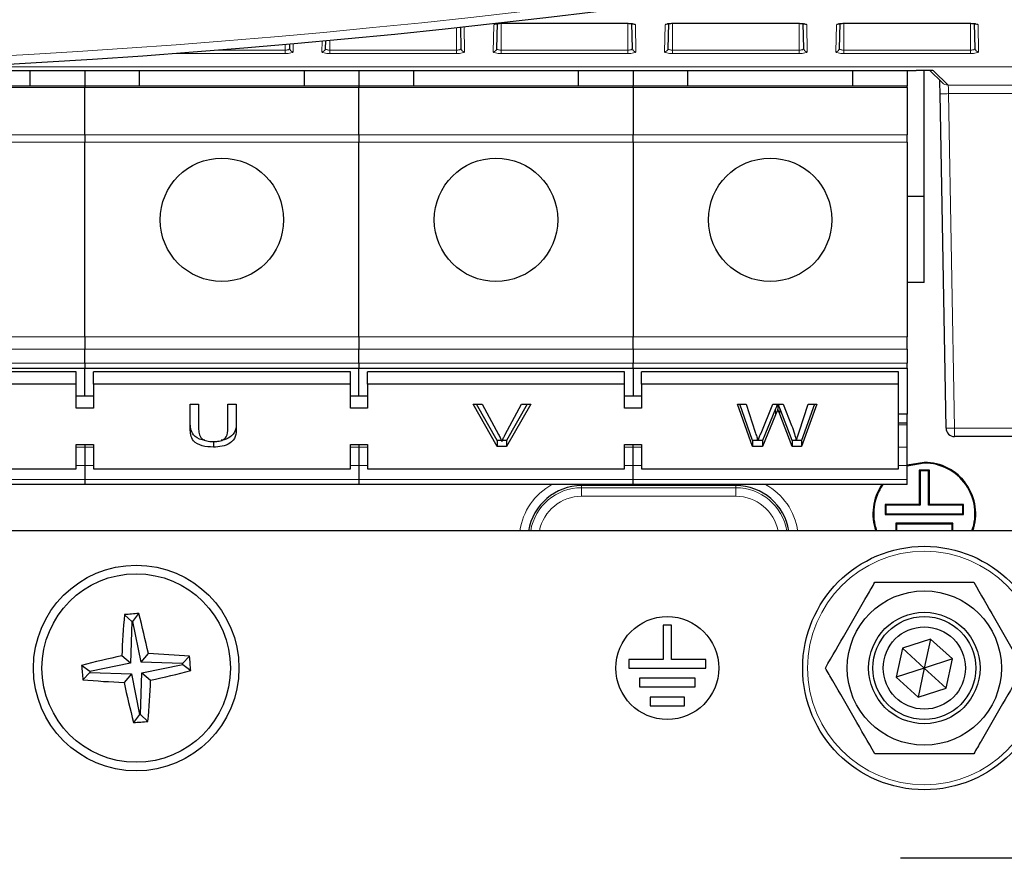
# Paper-space layout 'Blatt3' of a CAD drawing. Header units: millimetres. Extents: x 5 to 418, y 2 to 292.
# Tile 11 of 56: x 101 to 121, y 118 to 134. Entities that reach past the tile are written whole.
import ezdxf

# ---------------------------------------------------------------- set-up
doc = ezdxf.new("R2010")
doc.units = ezdxf.units.MM
doc.layers.add('SLD-0', color=7, linetype='Continuous')
doc.styles.add('SLDTEXTSTYLE0', font='TXT', dxfattribs={"width": 0.605})
doc.dimstyles.new('SLDDIMSTYLE0', dxfattribs={"dimtxt": 3.5, "dimasz": 3.302, "dimexe": 0, "dimexo": 0.0625, "dimgap": 0.875, "dimtad": 1, "dimlfac": 3, "dimrnd": 1e-09, "dimzin": 12, "dimdsep": 46, "dimtxsty": 'SLDTEXTSTYLE0', "dimsah": 1, "dimcen": 0.09, "dimadec": 0, "dimazin": 3, "dimtfac": 1, "dimtofl": 0, "dimtmove": 0, "dimatfit": 3, "dimfxl": 1, "dimfrac": 2, "dimtolj": 1, "dimtzin": 12, "dimarcsym": 0})

# ---------------------------------------------------------------- blocks, each defined once
blk = doc.blocks.new('_D_11')
at = {"layer": 'SLD-0', "color": 7}
for p, q in [((115.411, 243.206), (149.244, 243.206)), ((148.244, 243.206), (148.244, 84.039)), ((121.077, 84.039), (149.244, 84.039))]:
    blk.add_line(p, q, dxfattribs=at)
for centre, start, end in [((145.558, 164.266), 63.4349, 116.5651), ((145.558, 162.978), 243.4349, 296.5651)]:
    blk.add_arc(centre, 6.006, start, end, dxfattribs=at)
for points in [[(148.244, 243.206), (147.736, 239.904), (148.752, 239.904)], [(148.244, 84.039), (148.752, 87.341), (147.736, 87.341)]]:
    blk.add_solid(points, dxfattribs=at)
at = {"layer": 'SLD-0', "color": 7, "insert": (143.732, 157.607), "char_height": 3.5, "attachment_point": 1, "rotation": 90, "style": 'SLDTEXTSTYLE0'}
blk.add_mtext('477,5', dxfattribs=at)

psp = doc.layouts.new('Blatt3')

# ---------------------------------------------------------------- linework, layer by layer
at = {"color": 7, "linetype": 'Continuous', "lineweight": 25}
for p, q in [((110.765, 133.9041), (110.7565, 133.4204)), ((110.844, 133.9099), (113.3107, 133.9099)), ((113.3982, 133.4204), (113.3898, 133.904)), ((114.0983, 133.9041), (114.0899, 133.4204)), ((114.1774, 133.9099), (116.644, 133.9099)), ((116.7316, 133.4204), (116.7231, 133.904)), ((117.4316, 133.9041), (117.4232, 133.4204)), ((117.5107, 133.9099), (119.9774, 133.9099)), ((119.9774, 133.9099), (119.9774, 133.9113)), ((120.0649, 133.4204), (120.0565, 133.904)), ((110.0649, 133.4204), (110.0577, 133.8347)), ((107.4258, 133.5702), (107.4232, 133.4204)), ((106.7316, 133.4204), (106.73, 133.5073)), ((98.7263, 132.9946), (118.9203, 132.9946)), ((101.6774, 132.9946), (101.6774, 132.689)), ((102.744, 132.9946), (102.744, 132.689)), ((103.8107, 132.689), (103.8107, 132.9946)), ((107.0107, 132.9946), (107.0107, 132.689)), ((108.0774, 132.9946), (108.0774, 132.689)), ((109.144, 132.689), (109.144, 132.9946)), ((112.344, 132.9946), (112.344, 132.689)), ((113.4107, 132.9946), (113.4107, 132.689)), ((114.4774, 132.689), (114.4774, 132.9946)), ((117.6774, 132.9946), (117.6774, 132.689)), ((118.744, 132.9946), (118.744, 132.689)), ((119.0774, 130.539), (119.0774, 132.994)), ((119.182, 132.9924), (119.4224, 132.7563)), ((119.2289, 132.9908), (119.231, 132.9907)), ((102.744, 132.689), (97.4107, 132.689)), ((108.0774, 132.689), (102.744, 132.689)), ((102.744, 132.689), (102.744, 132.661)), ((102.744, 131.7385), (102.744, 132.661)), ((113.4107, 132.689), (108.0774, 132.689)), ((108.0774, 132.689), (108.0774, 132.661)), ((108.0774, 131.7385), (108.0774, 132.661)), ((113.4107, 132.661), (113.4107, 132.689)), ((118.744, 132.689), (113.4107, 132.689)), ((113.4107, 132.661), (113.4107, 131.7385)), ((118.744, 132.661), (118.744, 132.689)), ((118.744, 132.661), (118.744, 131.7385)), ((119.4997, 126.036), (119.3842, 132.5389)), ((102.744, 131.7385), (102.744, 131.5998)), ((108.0774, 131.7385), (108.0774, 131.5998)), ((113.4107, 131.5998), (113.4107, 131.7385)), ((118.744, 131.5998), (118.744, 131.7385)), ((102.744, 127.8104), (102.744, 131.5998)), ((108.0774, 127.8104), (108.0774, 131.5998)), ((113.4107, 131.5998), (113.4107, 127.8104)), ((118.744, 131.5998), (118.744, 127.8104)), ((119.0774, 130.539), (118.744, 130.539)), ((119.0774, 128.8723), (119.0774, 130.539)), ((119.0774, 128.8723), (118.744, 128.8723)), ((102.744, 127.8104), (102.744, 127.5747)), ((108.0774, 127.8104), (108.0774, 127.5747)), ((113.4107, 127.5747), (113.4107, 127.8104)), ((118.744, 127.5747), (118.744, 127.8104)), ((102.744, 127.2986), (102.744, 127.5747)), ((108.0774, 127.2986), (108.0774, 127.5747)), ((113.4107, 127.5747), (113.4107, 127.2986)), ((118.744, 127.5747), (118.744, 127.2986)), ((97.4107, 127.2009), (102.744, 127.2009)), ((102.744, 127.2986), (102.744, 127.2009)), ((102.744, 127.2009), (108.0774, 127.2009)), ((102.744, 126.6592), (102.744, 127.2009)), ((108.0774, 127.2986), (108.0774, 127.2009)), ((108.0774, 127.2009), (113.4107, 127.2009)), ((108.0774, 126.6592), (108.0774, 127.2009)), ((113.4107, 127.2009), (113.4107, 127.2986)), ((113.4107, 127.2009), (118.744, 127.2009)), ((113.4107, 127.2009), (113.4107, 126.6592)), ((118.744, 127.2009), (118.744, 127.2986)), ((118.744, 127.2009), (118.744, 126.3086)), ((102.5774, 127.1306), (97.5774, 127.1306)), ((102.5774, 126.8949), (102.5774, 127.1306)), ((102.9107, 126.8949), (102.9107, 127.1306)), ((107.9107, 127.1306), (102.9107, 127.1306)), ((107.9107, 126.8949), (107.9107, 127.1306)), ((108.244, 126.8949), (108.244, 127.1306)), ((113.244, 127.1306), (108.244, 127.1306)), ((113.244, 126.8949), (113.244, 127.1306)), ((113.5774, 126.8949), (113.5774, 127.1306)), ((118.5774, 127.1306), (113.5774, 127.1306)), ((118.5774, 126.8949), (118.5774, 127.1306)), ((102.5774, 126.8949), (97.5774, 126.8949)), ((102.5774, 126.4235), (102.5774, 126.8949)), ((102.9107, 126.8949), (102.9107, 126.4235)), ((107.9107, 126.8949), (102.9107, 126.8949)), ((107.9107, 126.4235), (107.9107, 126.8949)), ((108.244, 126.8949), (108.244, 126.4235)), ((113.244, 126.8949), (108.244, 126.8949)), ((113.244, 126.4235), (113.244, 126.8949)), ((113.5774, 126.8949), (113.5774, 126.4235)), ((118.5774, 126.8949), (113.5774, 126.8949)), ((118.5774, 125.245), (118.5774, 126.8949)), ((102.9107, 126.6592), (102.5774, 126.6592)), ((108.244, 126.6592), (107.9107, 126.6592)), ((113.5774, 126.6592), (113.244, 126.6592)), ((104.7941, 126.5041), (104.9587, 126.5041)), ((104.7941, 126.0295), (104.7941, 126.5041)), ((104.9587, 126.5041), (104.9587, 126.035)), ((105.527, 126.5041), (105.6916, 126.5041)), ((105.527, 126.035), (105.527, 126.5041)), ((105.6916, 126.5041), (105.6916, 126.0295)), ((110.2996, 126.5041), (110.4779, 126.5041)), ((110.77, 125.6792), (110.2996, 126.5041)), ((110.77, 125.797), (110.3668, 126.5041)), ((110.4779, 126.5041), (110.7953, 125.9129)), ((110.9226, 125.9129), (111.2407, 126.5041)), ((111.419, 126.5041), (110.9483, 125.6792)), ((111.3518, 126.5041), (110.9483, 125.797)), ((111.2407, 126.5041), (111.419, 126.5041)), ((115.4437, 126.5041), (115.6136, 126.5041)), ((115.7375, 125.6792), (115.4437, 126.5041)), ((115.7375, 125.797), (115.4857, 126.5041)), ((115.6136, 126.5041), (115.7868, 125.9616)), ((115.9001, 125.9411), (116.1306, 126.5041)), ((116.1306, 126.5041), (116.3285, 126.5041)), ((116.229, 126.5041), (116.229, 126.4045)), ((116.3285, 126.5041), (116.4952, 126.0908)), ((116.6422, 125.9648), (116.8144, 126.5041)), ((116.9843, 126.5041), (116.6903, 125.6792)), ((116.9423, 126.5041), (116.6903, 125.797)), ((116.8144, 126.5041), (116.9843, 126.5041)), ((102.9107, 126.4235), (102.5774, 126.4235)), ((108.244, 126.4235), (107.9107, 126.4235)), ((113.5774, 126.4235), (113.244, 126.4235)), ((116.1848, 126.4143), (115.9322, 125.797)), ((116.1848, 126.2964), (115.9322, 125.6792)), ((116.5094, 125.797), (116.2657, 126.4275)), ((116.5094, 125.6792), (116.2657, 126.3096)), ((118.744, 126.3086), (118.5774, 126.3086)), ((118.744, 126.1361), (118.744, 126.3086)), ((118.744, 126.1361), (118.5774, 126.1361)), ((118.744, 126.0999), (118.744, 126.1361)), ((118.744, 125.6694), (118.744, 126.0999)), ((122.4189, 125.8723), (119.6663, 125.8723)), ((102.5774, 125.7164), (102.9107, 125.7164)), ((102.5774, 125.245), (102.5774, 125.7164)), ((102.744, 125.7164), (102.744, 125.6694)), ((102.744, 125.6694), (102.744, 125.3128)), ((102.9107, 125.7164), (102.9107, 125.245)), ((105.2457, 125.7865), (105.2457, 125.6686)), ((107.9107, 125.7164), (108.244, 125.7164)), ((107.9107, 125.245), (107.9107, 125.7164)), ((108.0774, 125.7164), (108.0774, 125.6694)), ((108.0774, 125.6694), (108.0774, 125.3128)), ((108.244, 125.7164), (108.244, 125.245)), ((110.77, 125.797), (110.77, 125.6792)), ((110.8516, 125.797), (110.77, 125.797)), ((110.9483, 125.6792), (110.77, 125.6792)), ((110.9483, 125.797), (110.8671, 125.797)), ((110.9483, 125.797), (110.9483, 125.6792)), ((113.244, 125.7164), (113.5774, 125.7164)), ((113.244, 125.245), (113.244, 125.7164)), ((113.4107, 125.6694), (113.4107, 125.7164)), ((113.4107, 125.3128), (113.4107, 125.6694)), ((113.5774, 125.7164), (113.5774, 125.245)), ((115.7375, 125.797), (115.7375, 125.6792)), ((115.8393, 125.797), (115.7375, 125.797)), ((115.9322, 125.6792), (115.7375, 125.6792)), ((115.9322, 125.797), (115.8411, 125.797)), ((115.9322, 125.797), (115.9322, 125.6792)), ((116.5872, 125.797), (116.5094, 125.797)), ((116.5094, 125.797), (116.5094, 125.6792)), ((116.6903, 125.6792), (116.5094, 125.6792)), ((116.6903, 125.797), (116.5887, 125.797)), ((116.6903, 125.797), (116.6903, 125.6792)), ((118.744, 125.3128), (118.744, 125.6694)), ((102.744, 125.3128), (102.744, 125.0366)), ((108.0774, 125.3128), (108.0774, 125.0366)), ((113.4107, 125.0366), (113.4107, 125.3128)), ((119.0774, 125.3723), (118.744, 125.3151)), ((119.0774, 125.3577), (118.744, 125.2997)), ((118.744, 125.0366), (118.744, 125.3128)), ((97.5774, 125.245), (102.5774, 125.245)), ((102.9107, 125.245), (107.9107, 125.245)), ((108.244, 125.245), (113.244, 125.245)), ((113.5774, 125.245), (118.5774, 125.245)), ((118.9795, 125.2202), (118.9795, 124.5536)), ((118.9795, 125.2202), (118.994, 125.2057)), ((119.1753, 125.2202), (118.9795, 125.2202)), ((118.994, 125.2057), (118.994, 124.539)), ((119.1607, 125.2057), (118.994, 125.2057)), ((119.1753, 125.2202), (119.1607, 125.2057)), ((119.1607, 124.539), (119.1607, 125.2057)), ((119.1753, 124.5536), (119.1753, 125.2202)), ((102.744, 124.939), (97.4107, 124.939)), ((102.744, 125.0366), (102.744, 124.939)), ((108.0774, 124.939), (102.744, 124.939)), ((108.0774, 125.0366), (108.0774, 124.939)), ((113.4107, 124.939), (108.0774, 124.939)), ((113.4107, 124.939), (113.4107, 125.0366)), ((118.744, 124.939), (113.4107, 124.939)), ((118.744, 124.939), (118.744, 125.0366)), ((118.3128, 124.5536), (118.3128, 124.3577)), ((118.3128, 124.5536), (118.3274, 124.539)), ((118.9795, 124.5536), (118.3128, 124.5536)), ((118.3274, 124.539), (118.3274, 124.3723)), ((118.994, 124.539), (118.3274, 124.539)), ((118.9795, 124.5536), (118.994, 124.539)), ((119.1753, 124.5536), (119.1607, 124.539)), ((119.8274, 124.539), (119.1607, 124.539)), ((119.842, 124.5536), (119.1753, 124.5536)), ((119.842, 124.5536), (119.8274, 124.539)), ((119.8274, 124.3723), (119.8274, 124.539)), ((119.842, 124.3577), (119.842, 124.5536)), ((118.3128, 124.3577), (118.3274, 124.3723)), ((118.3128, 124.3577), (119.842, 124.3577)), ((118.3274, 124.3723), (119.8274, 124.3723)), ((119.842, 124.3577), (119.8274, 124.3723)), ((118.5211, 124.1869), (118.5211, 124.039)), ((118.5211, 124.1869), (118.5357, 124.1723)), ((119.6336, 124.1869), (118.5211, 124.1869)), ((118.5357, 124.1723), (118.5357, 124.039)), ((119.619, 124.1723), (118.5357, 124.1723)), ((119.6336, 124.1869), (119.619, 124.1723)), ((119.619, 124.039), (119.619, 124.1723)), ((119.6336, 124.039), (119.6336, 124.1869)), ((121.0774, 124.039), (63.0774, 124.039)), ((103.6575, 122.2753), (103.5152, 122.4101)), ((103.6769, 122.2769), (103.7944, 122.4339)), ((103.6575, 122.2753), (103.6323, 121.4666)), ((103.6769, 122.2769), (103.6575, 122.2753)), ((103.8383, 121.4841), (103.6769, 122.2769)), ((113.994, 122.2057), (113.994, 121.539)), ((114.1607, 122.2057), (113.994, 122.2057)), ((114.1607, 121.539), (114.1607, 122.2057)), ((119.2, 121.9365), (118.6501, 121.7606)), ((119.2, 121.9365), (119.0774, 121.3723)), ((119.6273, 121.5482), (119.2, 121.9365)), ((103.8383, 121.4841), (103.9804, 121.6526)), ((118.6501, 121.7606), (118.5275, 121.1964)), ((119.0774, 121.3723), (118.6501, 121.7606)), ((103.6323, 121.4666), (102.8395, 121.3051)), ((103.6323, 121.4666), (103.4638, 121.6087)), ((104.647, 121.4588), (103.8383, 121.4841)), ((104.647, 121.4588), (104.7818, 121.6012)), ((104.6486, 121.4395), (104.647, 121.4588)), ((113.3274, 121.539), (113.3274, 121.3723)), ((113.994, 121.539), (113.3274, 121.539)), ((114.8274, 121.539), (114.1607, 121.539)), ((114.8274, 121.3723), (114.8274, 121.539)), ((119.6273, 121.5482), (119.0774, 121.3723)), ((119.5047, 120.984), (119.6273, 121.5482)), ((102.8395, 121.3051), (102.6825, 121.4226)), ((102.8411, 121.2858), (102.7062, 121.1435)), ((102.8395, 121.3051), (102.8411, 121.2858)), ((102.8411, 121.2858), (103.6498, 121.2606)), ((103.6498, 121.2606), (103.5077, 121.0921)), ((103.6498, 121.2606), (103.8112, 120.4678)), ((103.8306, 120.4694), (103.8558, 121.2781)), ((103.8558, 121.2781), (104.6486, 121.4395)), ((103.8558, 121.2781), (104.0243, 121.136)), ((104.6486, 121.4395), (104.8056, 121.322)), ((113.3274, 121.3723), (114.8274, 121.3723)), ((119.0774, 121.3723), (118.5275, 121.1964)), ((119.0774, 121.3723), (118.9547, 120.8081)), ((119.5047, 120.984), (119.0774, 121.3723)), ((114.619, 121.1723), (113.5357, 121.1723)), ((113.5357, 121.1723), (113.5357, 121.0057)), ((114.619, 121.0057), (114.619, 121.1723)), ((118.5275, 121.1964), (118.9547, 120.8081)), ((113.5357, 121.0057), (114.619, 121.0057)), ((118.9547, 120.8081), (119.5047, 120.984)), ((114.4107, 120.8057), (113.744, 120.8057)), ((113.744, 120.8057), (113.744, 120.639)), ((114.4107, 120.639), (114.4107, 120.8057)), ((113.744, 120.639), (114.4107, 120.639)), ((103.8112, 120.4678), (103.6937, 120.3108)), ((103.8112, 120.4678), (103.8306, 120.4694)), ((103.8306, 120.4694), (103.9729, 120.3345)), ((121.744, 117.6723), (118.6107, 117.6723))]:
    psp.add_line(p, q, dxfattribs=at)
at = {"color": 7, "linetype": 'Continuous', "lineweight": 18}
for p, q in [((110.844, 133.9113), (113.3107, 133.9113)), ((110.844, 133.9099), (110.844, 133.9113)), ((110.844, 133.9099), (110.844, 133.3875)), ((113.3107, 133.9099), (113.3107, 133.9113)), ((113.3107, 133.9099), (113.3107, 133.3875)), ((114.1774, 133.9113), (116.644, 133.9113)), ((114.1774, 133.9099), (114.1774, 133.9113)), ((114.1774, 133.9099), (114.1774, 133.3875)), ((116.644, 133.9099), (116.644, 133.9113)), ((116.644, 133.9099), (116.644, 133.3875)), ((117.5107, 133.9113), (119.9774, 133.9113)), ((117.5107, 133.9099), (117.5107, 133.9113)), ((117.5107, 133.9099), (117.5107, 133.3875)), ((119.9774, 133.9099), (119.9774, 133.3875)), ((109.9774, 133.826), (109.9774, 133.3875)), ((110.1231, 133.8418), (110.1316, 133.3563)), ((110.6899, 133.3563), (110.699, 133.8806)), ((113.4557, 133.8806), (113.4649, 133.3563)), ((114.0232, 133.3563), (114.0323, 133.8806)), ((116.7891, 133.8806), (116.7982, 133.3563)), ((117.3565, 133.3563), (117.3657, 133.8806)), ((120.1224, 133.8806), (120.1316, 133.3563)), ((107.3565, 133.3563), (107.3602, 133.5641)), ((107.5107, 133.5781), (107.5107, 133.3875)), ((105.302, 133.3875), (106.644, 133.3875)), ((106.644, 133.4997), (106.644, 133.3875)), ((106.644, 133.3234), (106.644, 133.3875)), ((106.7955, 133.5131), (106.7982, 133.3563)), ((107.5107, 133.3234), (107.5107, 133.3875)), ((107.5107, 133.3875), (109.9774, 133.3875)), ((109.9774, 133.3234), (109.9774, 133.3875)), ((110.844, 133.3234), (110.844, 133.3875)), ((110.844, 133.3875), (113.3107, 133.3875)), ((113.3107, 133.3234), (113.3107, 133.3875)), ((114.1774, 133.3234), (114.1774, 133.3875)), ((114.1774, 133.3875), (116.644, 133.3875)), ((116.644, 133.3234), (116.644, 133.3875)), ((117.5107, 133.3234), (117.5107, 133.3875)), ((117.5107, 133.3875), (119.9774, 133.3875)), ((119.9774, 133.3234), (119.9774, 133.3875)), ((106.644, 133.3234), (104.4712, 133.3234)), ((109.9774, 133.3234), (107.5107, 133.3234)), ((113.3107, 133.3234), (110.844, 133.3234)), ((116.644, 133.3234), (114.1774, 133.3234)), ((119.9774, 133.3234), (117.5107, 133.3234)), ((128.0965, 133.0614), (100.2276, 133.0614)), ((100.3012, 133.065), (128.0965, 133.065)), ((119.2537, 132.9889), (119.2267, 132.9911)), ((119.2537, 132.9889), (119.5392, 132.7085)), ((97.4107, 132.661), (102.744, 132.661)), ((102.744, 132.661), (108.0774, 132.661)), ((108.0774, 132.661), (113.4107, 132.661)), ((113.4107, 132.661), (118.744, 132.661)), ((119.5392, 132.7085), (127.7498, 132.7085)), ((127.7498, 132.5419), (119.5508, 132.5419)), ((119.5508, 132.5419), (119.6663, 126.039)), ((102.744, 131.7385), (97.4107, 131.7385)), ((108.0774, 131.7385), (102.744, 131.7385)), ((113.4107, 131.7385), (108.0774, 131.7385)), ((118.744, 131.7385), (113.4107, 131.7385)), ((97.4107, 131.5998), (102.744, 131.5998)), ((102.744, 131.5998), (108.0774, 131.5998)), ((108.0774, 131.5998), (113.4107, 131.5998)), ((113.4107, 131.5998), (118.744, 131.5998)), ((102.744, 127.8104), (97.4107, 127.8104)), ((108.0774, 127.8104), (102.744, 127.8104)), ((113.4107, 127.8104), (108.0774, 127.8104)), ((118.744, 127.8104), (113.4107, 127.8104)), ((97.4107, 127.5747), (102.744, 127.5747)), ((102.744, 127.5747), (108.0774, 127.5747)), ((108.0774, 127.5747), (113.4107, 127.5747)), ((113.4107, 127.5747), (118.744, 127.5747)), ((102.744, 127.2986), (97.4107, 127.2986)), ((108.0774, 127.2986), (102.744, 127.2986)), ((113.4107, 127.2986), (108.0774, 127.2986)), ((118.744, 127.2986), (113.4107, 127.2986)), ((116.1848, 126.4143), (116.1848, 126.2964)), ((116.2657, 126.4275), (116.2657, 126.3096)), ((118.5774, 126.0999), (118.744, 126.0999)), ((119.6663, 126.039), (122.4189, 126.039)), ((119.6663, 126.039), (119.6663, 125.8723)), ((102.744, 125.6694), (102.5774, 125.6694)), ((102.9107, 125.6694), (102.744, 125.6694)), ((108.0774, 125.6694), (107.9107, 125.6694)), ((108.244, 125.6694), (108.0774, 125.6694)), ((113.4107, 125.6694), (113.244, 125.6694)), ((113.5774, 125.6694), (113.4107, 125.6694)), ((118.744, 125.6694), (118.5774, 125.6694)), ((102.5774, 125.3128), (102.744, 125.3128)), ((102.744, 125.3128), (102.9107, 125.3128)), ((107.9107, 125.3128), (108.0774, 125.3128)), ((108.0774, 125.3128), (108.244, 125.3128)), ((113.244, 125.3128), (113.4107, 125.3128)), ((113.4107, 125.3128), (113.5774, 125.3128)), ((118.5774, 125.3128), (118.744, 125.3128)), ((102.744, 125.0366), (97.4107, 125.0366)), ((108.0774, 125.0366), (102.744, 125.0366)), ((113.4107, 125.0366), (108.0774, 125.0366)), ((112.4107, 124.9189), (112.4107, 124.939)), ((115.4107, 124.9189), (112.4107, 124.9189)), ((112.4107, 124.8781), (112.4107, 124.9189)), ((118.744, 125.0366), (113.4107, 125.0366)), ((115.4107, 124.9189), (115.4107, 124.939)), ((115.4107, 124.8781), (115.4107, 124.9189)), ((112.4107, 124.8781), (115.4107, 124.8781)), ((112.4107, 124.8781), (112.4107, 124.7115)), ((115.4107, 124.7115), (112.4107, 124.7115)), ((115.4107, 124.8781), (115.4107, 124.7115))]:
    psp.add_line(p, q, dxfattribs=at)
at = {"color": 7, "linetype": 'Continuous', "lineweight": 18, "flags": 128}
for points in [[(119.3842, 132.5389), (119.3869, 132.539), (119.396, 132.5391), (119.4112, 132.5394), (119.4319, 132.5398), (119.4573, 132.5402), (119.4864, 132.5407), (119.5179, 132.5413), (119.5508, 132.5419)], [(119.4997, 126.036), (119.5024, 126.0361), (119.5115, 126.0362), (119.5268, 126.0365), (119.5475, 126.0369), (119.5728, 126.0373), (119.6019, 126.0379), (119.6335, 126.0384), (119.6663, 126.039)]]:
    psp.add_lwpolyline(points, dxfattribs=at)
at = {"color": 7, "linetype": 'Continuous', "lineweight": 25}
for centre, radius in [((105.4107, 130.089), 1.2), ((110.744, 130.089), 1.2), ((116.0774, 130.089), 1.2), ((119.0774, 121.3723), 2.3667), ((103.744, 121.3723), 2), ((103.744, 121.3723), 1.8333), ((119.0774, 121.3723), 1.5), ((119.0774, 121.3723), 1.0833), ((114.0774, 121.3723), 1), ((119.0774, 121.3723), 1), ((119.0774, 121.3723), 0.8)]:
    psp.add_circle(centre, radius, dxfattribs=at)
at = {"color": 7, "linetype": 'Continuous', "lineweight": 18}
psp.add_circle((119.0774, 121.3723), 2.2704, dxfattribs=at)
at = {"color": 7, "linetype": 'Continuous', "lineweight": 25}
for centre, radius, start, end in [((92.0774, 299.5286), 166.6667, 259.163911, 280.836089), ((119.6663, 126.039), 0.1667, 181.01342, 269.99631), ((119.0774, 124.3723), 1, 340.52878, 90), ((119.0774, 124.3723), 0.9854, 340.22875, 90), ((112.4107, 123.8723), 1.0466, 90, 170.83686), ((115.4107, 123.8723), 1.0466, 9.16314, 90), ((119.0774, 124.3723), 1, 145.48189, 199.47122), ((119.0774, 124.3723), 0.9854, 144.89674, 199.77125), ((121.9941, 120.8221), 18.547, 175.08807, 177.5693), ((105.3089, 102.9662), 19.5265, 94.44866, 95.27068), ((85.847, 117.7481), 18.549, 12.15126, 14.63222), ((103.1937, 103.1224), 18.5468, 85.08788, 87.56914), ((107.3702, 103.4671), 18.5574, 102.15186, 104.6317), ((85.363, 119.8094), 19.5014, 4.44861, 5.2717), ((122.1251, 122.9353), 19.5014, 184.44861, 185.2717), ((100.1208, 139.2659), 18.5453, 282.15071, 284.63217), ((104.2954, 139.6385), 18.5631, 265.08897, 267.56805), ((121.6389, 124.996), 18.5467, 192.15111, 194.63237), ((85.4983, 121.9224), 18.5426, 355.08769, 357.5695), ((102.1888, 139.6612), 19.4088, 274.4472, 275.27421)]:
    psp.add_arc(centre, radius, start, end, dxfattribs=at)
at = {"color": 7, "linetype": 'Continuous', "lineweight": 18}
for centre, radius, start, end in [((92.0774, 299.5286), 166.5, 259.434941, 280.565059), ((110.6992, 133.9481), 0.0675, 269.87049, 309.7183), ((113.4556, 133.9481), 0.0675, 230.11822, 270.13254), ((114.0325, 133.9481), 0.0675, 269.87133, 309.71641), ((116.7889, 133.9481), 0.0675, 230.11822, 270.13463), ((117.3658, 133.9481), 0.0675, 269.86757, 309.72017), ((120.1223, 133.9481), 0.0675, 231.83874, 270.13058), ((106.7975, 133.4222), 0.0659, 181.62446, 270.66034), ((107.3573, 133.4222), 0.0659, 269.3401, 358.3751), ((110.1308, 133.4222), 0.0659, 181.6249, 270.6599), ((110.6906, 133.4222), 0.0659, 269.3401, 358.3751), ((113.4641, 133.4222), 0.0659, 181.6249, 270.65884), ((114.024, 133.4222), 0.0659, 269.33905, 358.37509), ((116.7975, 133.4222), 0.0659, 181.62491, 270.66095), ((117.3573, 133.4222), 0.0659, 269.33905, 358.37509), ((120.1308, 133.4222), 0.0659, 181.62491, 270.66095), ((119.5391, 132.8751), 0.1666, 225.50818, 270.0212), ((112.4107, 123.8723), 1.2132, 118.45528, 172.10412), ((115.4107, 123.8723), 1.2132, 7.89588, 61.54472), ((112.4107, 123.8723), 1.0058, 90, 170.46146), ((112.4107, 123.8723), 0.8391, 90, 168.54377), ((115.4107, 123.8723), 1.0058, 9.53854, 90), ((115.4107, 123.8723), 0.8391, 11.45623, 90)]:
    psp.add_arc(centre, radius, start, end, dxfattribs=at)
for centre, major_axis, ratio, start_param, end_param in [((110.844, 133.8805), (0.145, 0), 0.212558, 1.5707963, 3.1378825), ((113.3107, 133.8805), (0.145, 0), 0.212558, 0.0037102, 1.5707963), ((114.1774, 133.8805), (0.145, 0), 0.212558, 1.5707963, 3.1378825), ((116.644, 133.8805), (0.145, 0), 0.212558, 0.0037102, 1.5707963), ((117.5107, 133.8805), (0.145, 0), 0.212558, 1.5707963, 3.1378825), ((119.9774, 133.8805), (0.145, 0), 0.212558, 0.0037102, 1.5707963), ((106.644, 133.3562), (0.1542, 0), 0.212558, 4.712389, 6.2868955), ((107.5107, 133.3562), (0.1542, 0), 0.212558, 3.1378825, 4.712389), ((109.9774, 133.3562), (0.1542, 0), 0.212558, 4.712389, 6.2868955), ((110.844, 133.3562), (0.1542, 0), 0.212558, 3.1378825, 4.712389), ((113.3107, 133.3562), (0.1542, 0), 0.212558, 4.712389, 6.2868955), ((114.1774, 133.3562), (0.1542, 0), 0.212558, 3.1378825, 4.712389), ((116.644, 133.3562), (0.1542, 0), 0.212558, 4.712389, 6.2868955), ((117.5107, 133.3562), (0.1542, 0), 0.212558, 3.1378825, 4.712389), ((119.9774, 133.3562), (0.1542, 0), 0.212558, 4.712389, 6.2868955), ((118.9204, 132.9888), (0.3334, 0), 0.0174523, 0.0177634, 0.2906044), ((119.545, 132.5419), (-0.0059, 0.1667), 0.0348716, 4.7111485, 6.2644915)]:
    psp.add_ellipse(centre, major_axis=major_axis, ratio=ratio, start_param=start_param, end_param=end_param, dxfattribs=at)
at = {"color": 7, "linetype": 'Continuous', "lineweight": 25}
for centre, major_axis, start_param, end_param in [((118.9204, 132.9888), (0.3334, 0), 0.2906044, 1.5711065), ((119.3784, 132.5389), (-0.0059, 0.3333), 4.7120788, 5.6144178)]:
    psp.add_ellipse(centre, major_axis=major_axis, ratio=0.0174523, start_param=start_param, end_param=end_param, dxfattribs=at)
for points, knots in [([(110.7467, 133.9029), (110.7454, 133.9018), (110.7419, 133.8986), (110.7396, 133.8979), (110.7411, 133.8985), (110.7488, 133.901), (110.7655, 133.9045), (110.7936, 133.9081), (110.8223, 133.9097), (110.8399, 133.9098), (110.844, 133.9099)], [0, 0, 0, 0, 0.0503969, 0.1354184, 0.2260271, 0.3418644, 0.4973953, 0.6963919, 0.9277302, 1, 1, 1, 1]), ([(113.3107, 133.9099), (113.3245, 133.9096), (113.3528, 133.909), (113.3867, 133.9051), (113.407, 133.9007), (113.4147, 133.8982), (113.4148, 133.8977), (113.4109, 133.9004), (113.4091, 133.9017)], [0, 0, 0, 0, 0.2403883, 0.4908913, 0.675991, 0.8082764, 0.9082656, 1, 1, 1, 1]), ([(114.0801, 133.9029), (114.0788, 133.9018), (114.0753, 133.8986), (114.073, 133.8979), (114.0745, 133.8985), (114.0821, 133.901), (114.0988, 133.9045), (114.127, 133.9081), (114.1556, 133.9097), (114.1732, 133.9098), (114.1774, 133.9099)], [0, 0, 0, 0, 0.0503967, 0.135418, 0.2260265, 0.3418659, 0.4973964, 0.6963924, 0.9277233, 1, 1, 1, 1]), ([(116.644, 133.9099), (116.6579, 133.9096), (116.6861, 133.909), (116.72, 133.9051), (116.7403, 133.9007), (116.748, 133.8982), (116.7482, 133.8977), (116.7443, 133.9004), (116.7424, 133.9017)], [0, 0, 0, 0, 0.24040023, 0.49090078, 0.67598999, 0.80827407, 0.90826223, 1, 1, 1, 1]), ([(117.4134, 133.9029), (117.4121, 133.9018), (117.4086, 133.8986), (117.4063, 133.8979), (117.4078, 133.8985), (117.4155, 133.901), (117.4322, 133.9045), (117.4603, 133.9081), (117.4889, 133.9097), (117.5065, 133.9098), (117.5107, 133.9099)], [0, 0, 0, 0, 0.0504027, 0.1354215, 0.2260301, 0.3418647, 0.4973955, 0.6963919, 0.9277231, 1, 1, 1, 1]), ([(119.9774, 133.9099), (119.9912, 133.9096), (120.0195, 133.909), (120.0534, 133.9051), (120.0736, 133.9007), (120.0814, 133.8982), (120.0815, 133.8977), (120.0776, 133.9004), (120.0757, 133.9017)], [0, 0, 0, 0, 0.2404013, 0.4909029, 0.6759929, 0.8082775, 0.9082661, 1, 1, 1, 1]), ([(116.2215, 126.5041), (116.2158, 126.49), (116.2035, 126.4601), (116.1913, 126.4301), (116.1848, 126.4143)], [0, 0, 0, 0, 0.4708929, 1, 1, 1, 1]), ([(116.2657, 126.4275), (116.2588, 126.4452), (116.2488, 126.4707), (116.239, 126.4963), (116.236, 126.5041)], [0, 0, 0, 0, 0.6929275, 1, 1, 1, 1]), ([(116.229, 126.4045), (116.2207, 126.3843), (116.206, 126.3483), (116.1913, 126.3123), (116.1848, 126.2964)], [0, 0, 0, 0, 0.5599918, 1, 1, 1, 1]), ([(116.2657, 126.3096), (116.2588, 126.3273), (116.2464, 126.3589), (116.2343, 126.3906), (116.229, 126.4045)], [0, 0, 0, 0, 0.560011, 1, 1, 1, 1]), ([(105.0803, 125.8055), (105.0629, 125.8069), (104.9732, 125.8145), (104.8502, 125.895), (104.7994, 126.0245), (104.7959, 126.1064), (104.7941, 126.1474)], [0, 0, 0, 0, 0.0852069, 0.4377247, 0.718168, 1, 1, 1, 1]), ([(105.6916, 126.1474), (105.6904, 126.0953), (105.6881, 125.9919), (105.5893, 125.8605), (105.4671, 125.8059), (105.4051, 125.8009), (105.3997, 125.8004)], [0, 0, 0, 0, 0.3519986, 0.6988834, 0.9736391, 1, 1, 1, 1]), ([(116.4952, 126.0908), (116.5145, 126.0359), (116.5491, 125.9376), (116.5761, 125.8383), (116.5879, 125.7945)], [0, 0, 0, 0, 0.5599947, 1, 1, 1, 1]), ([(105.2457, 125.6686), (105.1714, 125.6715), (105.0237, 125.6773), (104.8494, 125.7748), (104.7996, 125.9072), (104.796, 125.9887), (104.7941, 126.0295)], [0, 0, 0, 0, 0.280729, 0.5579026, 0.7783999, 1, 1, 1, 1]), ([(104.9587, 126.035), (104.9591, 126.0001), (104.96, 125.9307), (105.0032, 125.8328), (105.1158, 125.7803), (105.1937, 125.7763), (105.2328, 125.7744)], [0, 0, 0, 0, 0.2817863, 0.5601219, 0.7793854, 1, 1, 1, 1]), ([(105.2328, 125.7744), (105.267, 125.7755), (105.3353, 125.7776), (105.4357, 125.8031), (105.5265, 125.8931), (105.5268, 125.9764), (105.527, 126.035)], [0, 0, 0, 0, 0.1875603, 0.3742395, 0.5597176, 1, 1, 1, 1]), ([(105.6916, 126.0295), (105.6903, 125.9777), (105.6879, 125.8748), (105.5901, 125.7398), (105.4179, 125.6752), (105.3032, 125.6708), (105.2457, 125.6686)], [0, 0, 0, 0, 0.28163053, 0.55915892, 0.77898284, 1, 1, 1, 1]), ([(110.7953, 125.9129), (110.8083, 125.8883), (110.8316, 125.8443), (110.8508, 125.7994), (110.8593, 125.7797)], [0, 0, 0, 0, 0.56000139, 1, 1, 1, 1]), ([(110.8593, 125.7797), (110.8701, 125.8048), (110.8893, 125.8496), (110.9124, 125.8935), (110.9226, 125.9129)], [0, 0, 0, 0, 0.5599601, 1, 1, 1, 1]), ([(115.7868, 125.9616), (115.7968, 125.9304), (115.8146, 125.8748), (115.8323, 125.8191), (115.8401, 125.7945)], [0, 0, 0, 0, 0.559999, 1, 1, 1, 1]), ([(115.8401, 125.7945), (115.8513, 125.8219), (115.8713, 125.8708), (115.8913, 125.9196), (115.9001, 125.9411)], [0, 0, 0, 0, 0.5600077, 1, 1, 1, 1]), ([(116.5879, 125.7945), (116.5981, 125.8263), (116.6163, 125.883), (116.6343, 125.9398), (116.6422, 125.9648)], [0, 0, 0, 0, 0.5599976, 1, 1, 1, 1]), ([(117.1529, 121.3723), (117.2865, 121.6038), (117.558, 122.0741), (117.8832, 122.6372), (118.0676, 122.9567), (118.1151, 123.039)], [0, 0, 0, 0, 0.4185538, 0.8501582, 1, 1, 1, 1]), ([(118.1151, 123.039), (118.1948, 123.039), (118.5194, 123.039), (119.1073, 123.039), (119.6722, 123.039), (119.9818, 123.039), (120.0396, 123.039)], [0, 0, 0, 0, 0.12563595, 0.51163947, 0.90882869, 1, 1, 1, 1]), ([(120.0396, 123.039), (120.1733, 122.8075), (120.4448, 122.3373), (120.7699, 121.7741), (120.9543, 121.4547), (121.0019, 121.3723)], [0, 0, 0, 0, 0.4185516, 0.8501554, 1, 1, 1, 1]), ([(118.1151, 119.7057), (117.9815, 119.9372), (117.71, 120.4074), (117.3848, 120.9706), (117.2004, 121.29), (117.1529, 121.3723)], [0, 0, 0, 0, 0.4185516, 0.850156, 1, 1, 1, 1]), ([(121.0019, 121.3723), (120.8682, 121.1408), (120.5967, 120.6706), (120.2716, 120.1074), (120.0872, 119.788), (120.0396, 119.7057)], [0, 0, 0, 0, 0.4185544, 0.850156, 1, 1, 1, 1]), ([(120.0396, 119.7057), (119.9818, 119.7057), (119.6792, 119.7057), (119.1147, 119.7057), (118.5265, 119.7057), (118.1948, 119.7057), (118.1151, 119.7057)], [0, 0, 0, 0, 0.0911715, 0.4772724, 0.8743639, 1, 1, 1, 1])]:
    psp.add_open_spline(points, degree=3, knots=knots, dxfattribs=at)
at = {"color": 7, "linetype": 'Continuous', "lineweight": 18}
for points, knots in [([(106.644, 133.3875), (106.6534, 133.3878), (106.672, 133.3884), (106.697, 133.3935), (106.7169, 133.401), (106.7295, 133.4104), (106.7309, 133.4172), (106.7316, 133.4204)], [0, 0, 0, 0, 0.195679, 0.3911804, 0.5932173, 0.8072829, 1, 1, 1, 1]), ([(107.4232, 133.4204), (107.4242, 133.4164), (107.4263, 133.4085), (107.4434, 133.3982), (107.4678, 133.3909), (107.4919, 133.3878), (107.5063, 133.3875), (107.5107, 133.3875)], [0, 0, 0, 0, 0.238073, 0.4723187, 0.6968047, 0.9068308, 1, 1, 1, 1]), ([(109.9774, 133.3875), (109.9867, 133.3878), (110.0053, 133.3884), (110.0304, 133.3935), (110.0502, 133.401), (110.0628, 133.4104), (110.0642, 133.4172), (110.0649, 133.4204)], [0, 0, 0, 0, 0.1956712, 0.3911733, 0.5932169, 0.8072833, 1, 1, 1, 1]), ([(110.7565, 133.4204), (110.7576, 133.4164), (110.7596, 133.4085), (110.7767, 133.3982), (110.8011, 133.3909), (110.8253, 133.3878), (110.8396, 133.3875), (110.844, 133.3875)], [0, 0, 0, 0, 0.2380749, 0.4723226, 0.6968104, 0.90683, 1, 1, 1, 1]), ([(113.3107, 133.3875), (113.32, 133.3878), (113.3386, 133.3884), (113.3637, 133.3935), (113.3835, 133.401), (113.3961, 133.4104), (113.3976, 133.4172), (113.3982, 133.4204)], [0, 0, 0, 0, 0.1956717, 0.3911743, 0.5932184, 0.8072817, 1, 1, 1, 1]), ([(114.0899, 133.4204), (114.0909, 133.4164), (114.093, 133.4085), (114.11, 133.3982), (114.1345, 133.3909), (114.1586, 133.3878), (114.173, 133.3875), (114.1774, 133.3875)], [0, 0, 0, 0, 0.2380728, 0.4723241, 0.6968113, 0.9068303, 1, 1, 1, 1]), ([(116.644, 133.3875), (116.6534, 133.3878), (116.672, 133.3884), (116.697, 133.3935), (116.7169, 133.401), (116.7295, 133.4104), (116.7309, 133.4172), (116.7316, 133.4204)], [0, 0, 0, 0, 0.1956707, 0.3911723, 0.5932154, 0.807285, 1, 1, 1, 1]), ([(117.4232, 133.4204), (117.4242, 133.4164), (117.4263, 133.4085), (117.4434, 133.3982), (117.4678, 133.3909), (117.4919, 133.3878), (117.5063, 133.3875), (117.5107, 133.3875)], [0, 0, 0, 0, 0.2380728, 0.4723241, 0.6968113, 0.9068303, 1, 1, 1, 1]), ([(119.9774, 133.3875), (119.9867, 133.3878), (120.0053, 133.3884), (120.0304, 133.3935), (120.0502, 133.401), (120.0628, 133.4104), (120.0642, 133.4172), (120.0649, 133.4204)], [0, 0, 0, 0, 0.19568753, 0.39117348, 0.59321621, 0.80728532, 1, 1, 1, 1])]:
    psp.add_open_spline(points, degree=3, knots=knots, dxfattribs=at)

# ---------------------------------------------------------------- dimensions: what is measured, and where the dimension line sits
at = {"layer": 'SLD-0', "color": 7}
dim = psp.add_linear_dim(base=(148.2441, 84.039), p1=(115.4107, 243.2056), p2=(121.0774, 84.039), angle=90, text='(<>)', dimstyle='SLDDIMSTYLE0', dxfattribs=at)
dim.commit()
dim.dimension.update_dxf_attribs({"geometry": '_D_11', "text_midpoint": (148.2441, 163.6223), "dimtype": 160})

doc.saveas('drawing.dxf')
